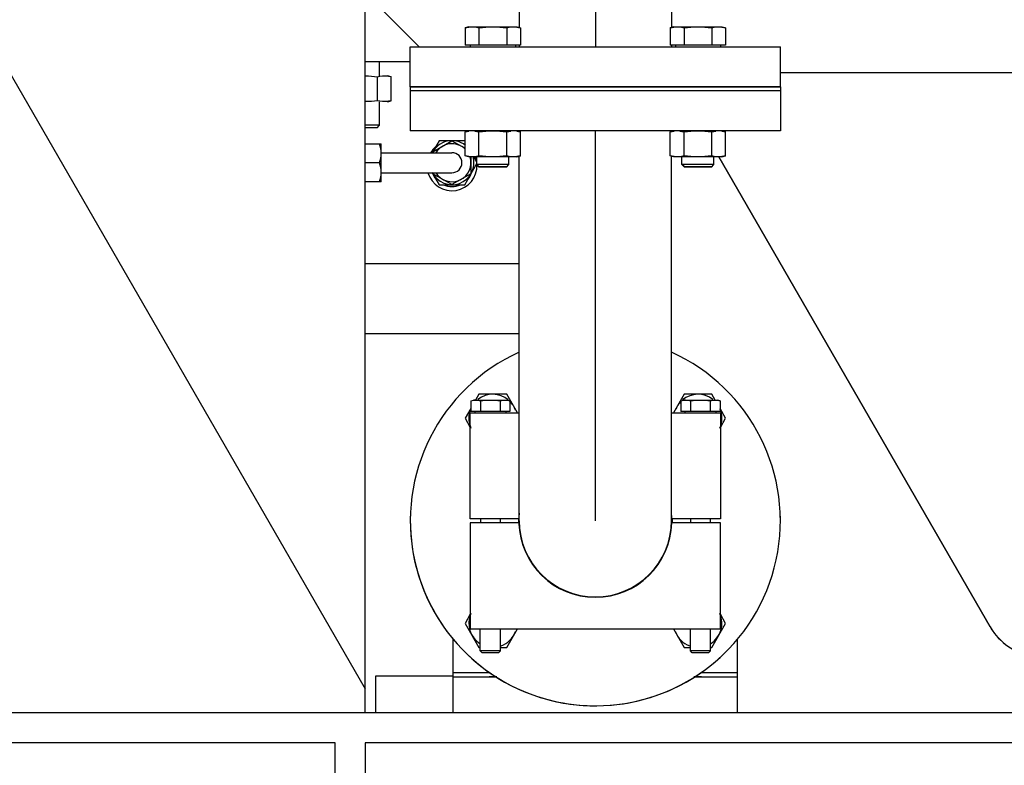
# Model space of a CAD drawing. Header units: millimetres. Extents: x 0 to 1189, y 0 to 841.
# Tile 91 of 184: x 156 to 176, y 561 to 576. Entities that reach past the tile are written whole.
import ezdxf

# ---------------------------------------------------------------- set-up
doc = ezdxf.new("R2010")
doc.units = ezdxf.units.MM
doc.header["$LTSCALE"] = 65.395
doc.linetypes.add('CENTER', pattern=[0.6, 0.375, -0.075, 0.075, -0.075])
for name, color, linetype in [('1907_153200_72_ABL965', 7, 'CONTINUOUS'), ('1907_153200_72_T1_PBL966', 7, 'CONTINUOUS'), ('1907_153200_81_ABL2222', 7, 'CONTINUOUS'), ('1907_153700_13_AC_ABL1003', 7, 'CONTINUOUS'), ('1907_153700_13_AC_T2_PBL1004', 7, 'CONTINUOUS'), ('1907_153701_06_AC_PBL984', 7, 'CONTINUOUS'), ('1907_153701_06_AC_PBL998', 7, 'CONTINUOUS'), ('1947_122000_06_SIMPLE1_B_ABL976', 7, 'CONTINUOUS'), ('1947_122000_06_SIMPLE1_T1_B_PBL977', 7, 'CONTINUOUS'), ('32007_153200_10_ABL969', 7, 'CONTINUOUS'), ('32007_153200_11_ABL1028', 7, 'CONTINUOUS'), ('32007_153200_12_ABL1023', 7, 'CONTINUOUS'), ('32007_153200_12_T2_PBL1177', 7, 'CONTINUOUS'), ('32007_153200_13_ABL1030', 7, 'CONTINUOUS'), ('32007_153200_13_T2_PBL1138', 7, 'CONTINUOUS'), ('32087_000000_TLKGS_MARKETING_ABL973', 7, 'CONTINUOUS'), ('32087_030000_TLKGS_V_ABL974', 7, 'CONTINUOUS'), ('32087_100000_TLKGS_V_ABL975', 7, 'CONTINUOUS'), ('32087_153000_03_T2_PBL1016', 7, 'CONTINUOUS'), ('8M32E_GENSET_GENERATOR_ABL1034', 7, 'CONTINUOUS'), ('8M32E_GENSET_GENERATOR_T1_PBL1035', 7, 'CONTINUOUS'), ('8M32E_GENSET_GRUNDRAHMEN_ABL949', 7, 'CONTINUOUS'), ('8M32E_GENSET_GRUNDRAHMEN_T1_PBL950', 7, 'CONTINUOUS'), ('8M32E_GENSET_VERROHRUNG_ABL951', 7, 'CONTINUOUS'), ('B-03-25X22-57X1_5-N6000_PBL2223', 7, 'CONTINUOUS'), ('BOGEN-S-2D-90-76_1X2_9_PBL1176', 7, 'CONTINUOUS'), ('D3870-A2-L-10_PBL1015', 7, 'CONTINUOUS'), ('D3870-A2-L-10_PBL1037', 7, 'CONTINUOUS'), ('D3901-S10A-G3_8_PBL1014', 7, 'CONTINUOUS'), ('D7603-A17X21_PBL2224', 7, 'CONTINUOUS'), ('D931_1-M10X120_PBL978', 7, 'CONTINUOUS'), ('D931_1-M10X120_PBL979', 7, 'CONTINUOUS'), ('D931_1-M16X110_PBL1025', 7, 'CONTINUOUS'), ('D931_1-M16X60_PBL1001', 7, 'CONTINUOUS'), ('D931_1-M16X60_PBL1002', 7, 'CONTINUOUS'), ('D931_1-M16X60_PBL1011', 7, 'CONTINUOUS'), ('D931_1-M16X60_PBL1013', 7, 'CONTINUOUS'), ('D931_1-M16X60_PBL1018', 7, 'CONTINUOUS'), ('D931_1-M16X60_PBL1019', 7, 'CONTINUOUS'), ('D931_1-M16X60_PBL980', 7, 'CONTINUOUS'), ('D931_1-M16X60_PBL981', 7, 'CONTINUOUS'), ('D934-M16_PBL1007', 7, 'CONTINUOUS'), ('D934-M16_PBL1008', 7, 'CONTINUOUS'), ('D934-M16_PBL1009', 7, 'CONTINUOUS'), ('D934-M16_PBL1010', 7, 'CONTINUOUS'), ('D934-M16_PBL1012', 7, 'CONTINUOUS'), ('E1514-FF-DN65-PN16X2_PBL1027', 7, 'CONTINUOUS'), ('E1514-FF-DN65-PN16X2_PBL2232', 7, 'CONTINUOUS'), ('EN1092-1-01A-DN65_PN16-77_5_PBL1024', 7, 'CONTINUOUS'), ('EN1092-1-01A-DN65_PN16-77_5_PBL1029', 7, 'CONTINUOUS'), ('EN1092-1-01A-DN65_PN16-77_5_PBL1031', 7, 'CONTINUOUS'), ('EN1092-1-01A-DN65_PN16-77_5_PBL2231', 7, 'CONTINUOUS'), ('LAUTERBACH_SP_RING_2_0165_70_PBL1036', 7, 'CONTINUOUS'), ('N4011-C1-142X77_PBL970', 7, 'CONTINUOUS'), ('N4251-B142X76_PBL964', 7, 'CONTINUOUS'), ('rechts_4_VBL948', 7, 'CONTINUOUS')]:
    doc.layers.add(name, color=color, linetype=linetype)

# ---------------------------------------------------------------- blocks, each defined once
blk = doc.blocks.new('8M32E_GENSET_GRUNDRAHMEN_T1_PBL950', base_point=(187.205, 558.761))
at = {"layer": '8M32E_GENSET_GRUNDRAHMEN_T1_PBL950', "color": 7, "linetype": 'Continuous'}
for p, q in [((152.197, 581.561), (163.005, 562.841)), ((163.005, 562.361), (163.005, 576.761)), ((164.765, 563.081), (165.635, 563.081)), ((164.765, 562.361), (164.765, 563.081)), ((169.576, 563.081), (170.445, 563.081)), ((170.445, 562.361), (170.445, 563.081)), ((228.605, 562.361), (145.805, 562.361)), ((162.405, 561.761), (145.805, 561.761)), ((162.405, 535.761), (162.405, 561.761)), ((211.405, 561.761), (163.005, 561.761)), ((163.005, 561.761), (163.005, 535.761))]:
    blk.add_line(p, q, dxfattribs=at)
blk = doc.blocks.new('8M32E_GENSET_GRUNDRAHMEN_ABL949', base_point=(187.205, 558.761))
at = {"layer": '8M32E_GENSET_GRUNDRAHMEN_T1_PBL950'}
blk.add_blockref('8M32E_GENSET_GRUNDRAHMEN_T1_PBL950', (187.205, 558.761), dxfattribs=at)
blk = doc.blocks.new('N4251-B142X76_PBL964', base_point=(167.605, 563.121))
at = {"layer": 'N4251-B142X76_PBL964', "color": 7, "linetype": 'Continuous'}
for p, q in [((165.485, 563.161), (164.765, 563.161)), ((164.765, 563.081), (164.765, 563.161)), ((170.445, 563.161), (169.725, 563.161)), ((170.445, 563.081), (170.445, 563.161)), ((165.635, 563.081), (165.485, 563.081)), ((169.725, 563.081), (169.576, 563.081))]:
    blk.add_line(p, q, dxfattribs=at)
blk = doc.blocks.new('1907_153200_72_T1_PBL966', base_point=(163.991, 562.732))
at = {"layer": '1907_153200_72_T1_PBL966', "color": 7, "linetype": 'Continuous'}
for p, q in [((163.216, 563.103), (164.765, 563.103)), ((163.216, 562.361), (163.216, 563.103))]:
    blk.add_line(p, q, dxfattribs=at)
blk = doc.blocks.new('1907_153200_72_ABL965', base_point=(163.991, 562.732))
at = {"layer": '1907_153200_72_T1_PBL966'}
blk.add_blockref('1907_153200_72_T1_PBL966', (163.991, 562.732), dxfattribs=at)
blk = doc.blocks.new('N4011-C1-142X77_PBL970', base_point=(167.605, 563.496))
at = {"layer": 'N4011-C1-142X77_PBL970', "color": 7, "linetype": 'Continuous'}
for p, q in [((164.765, 563.161), (164.765, 563.83)), ((170.445, 563.161), (170.445, 563.83)), ((165.485, 563.161), (164.765, 563.161)), ((170.445, 563.161), (169.725, 563.161))]:
    blk.add_line(p, q, dxfattribs=at)
blk = doc.blocks.new('BOGEN-S-2D-90-76_1X2_9_PBL1176', base_point=(167.605, 566.155))
at = {"layer": 'BOGEN-S-2D-90-76_1X2_9_PBL1176', "color": 7, "linetype": 'Continuous'}
for p, q in [((166.083, 566.11), (166.083, 566.201)), ((169.127, 566.11), (169.127, 566.201))]:
    blk.add_line(p, q, dxfattribs=at)
blk = doc.blocks.new('32007_153200_10_ABL969', base_point=(167.605, 564.681))
at = {"layer": 'BOGEN-S-2D-90-76_1X2_9_PBL1176'}
blk.add_blockref('BOGEN-S-2D-90-76_1X2_9_PBL1176', (167.605, 566.155), dxfattribs=at)
at = {"layer": 'N4011-C1-142X77_PBL970'}
blk.add_blockref('N4011-C1-142X77_PBL970', (167.605, 563.496), dxfattribs=at)
blk = doc.blocks.new('D931_1-M10X120_PBL978', base_point=(169.705, 566.089))
at = {"layer": 'D931_1-M10X120_PBL978', "color": 7, "linetype": 'Continuous'}
for p, q in [((169.313, 568.603), (169.366, 568.617)), ((169.313, 568.603), (169.313, 568.385)), ((169.366, 568.617), (170.045, 568.617)), ((169.509, 568.603), (169.509, 568.385)), ((169.902, 568.603), (169.902, 568.385)), ((170.098, 568.603), (170.045, 568.617)), ((170.098, 568.603), (170.098, 568.385)), ((170.098, 568.385), (169.313, 568.385)), ((169.393, 568.385), (169.393, 568.361)), ((170.017, 568.385), (170.017, 568.361)), ((169.511, 566.241), (169.511, 566.161)), ((169.899, 566.241), (169.899, 566.161)), ((169.505, 563.598), (169.505, 564.041)), ((169.905, 563.598), (169.905, 564.041)), ((169.905, 563.598), (169.505, 563.598)), ((169.542, 563.561), (169.505, 563.598)), ((169.868, 563.561), (169.542, 563.561)), ((169.868, 563.561), (169.905, 563.598))]:
    blk.add_line(p, q, dxfattribs=at)
blk.add_arc((169.411, 568.283), 0.333, 90.1083, 97.8162, dxfattribs=at)
for points in [[(169.313, 568.603), (169.33, 568.607), (169.348, 568.611), (169.366, 568.614)], [(169.411, 568.617), (169.444, 568.617), (169.477, 568.611), (169.509, 568.603)], [(169.509, 568.603), (169.574, 568.611), (169.64, 568.617), (169.705, 568.617)], [(169.705, 568.617), (169.771, 568.617), (169.837, 568.611), (169.902, 568.603)], [(169.902, 568.603), (169.933, 568.611), (169.967, 568.617), (170, 568.617)], [(170, 568.617), (170.033, 568.617), (170.066, 568.611), (170.098, 568.603)]]:
    blk.add_open_spline(points, degree=3, dxfattribs=at)
blk = doc.blocks.new('D931_1-M10X120_PBL979', base_point=(165.505, 566.089))
at = {"layer": 'D931_1-M10X120_PBL979', "color": 7, "linetype": 'Continuous'}
for p, q in [((165.113, 568.603), (165.166, 568.617)), ((165.113, 568.603), (165.113, 568.385)), ((165.166, 568.617), (165.845, 568.617)), ((165.309, 568.603), (165.309, 568.385)), ((165.702, 568.603), (165.702, 568.385)), ((165.898, 568.603), (165.845, 568.617)), ((165.898, 568.603), (165.898, 568.385)), ((165.898, 568.385), (165.113, 568.385)), ((165.193, 568.385), (165.193, 568.361)), ((165.817, 568.385), (165.817, 568.361)), ((165.311, 566.241), (165.311, 566.161)), ((165.699, 566.241), (165.699, 566.161)), ((165.305, 563.598), (165.305, 564.041)), ((165.705, 563.598), (165.705, 564.041)), ((165.705, 563.598), (165.305, 563.598)), ((165.342, 563.561), (165.305, 563.598)), ((165.668, 563.561), (165.342, 563.561)), ((165.668, 563.561), (165.705, 563.598))]:
    blk.add_line(p, q, dxfattribs=at)
blk.add_arc((165.211, 568.283), 0.333, 90.1083, 97.8162, dxfattribs=at)
for points in [[(165.113, 568.603), (165.13, 568.607), (165.148, 568.611), (165.166, 568.614)], [(165.211, 568.617), (165.244, 568.617), (165.277, 568.611), (165.309, 568.603)], [(165.309, 568.603), (165.374, 568.611), (165.44, 568.617), (165.505, 568.617)], [(165.505, 568.617), (165.571, 568.617), (165.637, 568.611), (165.702, 568.603)], [(165.702, 568.603), (165.733, 568.611), (165.767, 568.617), (165.8, 568.617)], [(165.8, 568.617), (165.833, 568.617), (165.866, 568.611), (165.898, 568.603)]]:
    blk.add_open_spline(points, degree=3, dxfattribs=at)
blk = doc.blocks.new('D931_1-M16X60_PBL980', base_point=(165.523, 564.007))
at = {"layer": 'D931_1-M16X60_PBL980', "color": 7, "linetype": 'Continuous'}
for p, q in [((165.105, 564.332), (165, 564.15)), ((165, 564.15), (165.277, 563.67)), ((165.832, 563.67), (166.046, 564.041)), ((165.277, 563.67), (165.305, 563.67)), ((165.705, 563.67), (165.832, 563.67))]:
    blk.add_line(p, q, dxfattribs=at)
for start, end in [(156.1046, 238.421), (290.0553, 340.3001)]:
    blk.add_arc((165.555, 564.15), 0.48, start, end, dxfattribs=at)
blk = doc.blocks.new('D931_1-M16X60_PBL981', base_point=(169.687, 564.007))
at = {"layer": 'D931_1-M16X60_PBL981', "color": 7, "linetype": 'Continuous'}
for p, q in [((170.21, 564.15), (170.105, 564.332)), ((169.933, 563.67), (170.21, 564.15)), ((169.165, 564.041), (169.379, 563.67)), ((169.379, 563.67), (169.505, 563.67)), ((169.905, 563.67), (169.933, 563.67))]:
    blk.add_line(p, q, dxfattribs=at)
for start, end in [(301.579, 23.8954), (199.6999, 249.9447)]:
    blk.add_arc((169.656, 564.15), 0.48, start, end, dxfattribs=at)
blk = doc.blocks.new('1907_153701_06_AC_PBL984', base_point=(167.605, 565.886))
at = {"layer": '1907_153701_06_AC_PBL984', "color": 7, "linetype": 'Continuous'}
for p, q in [((166.076, 566.161), (165.105, 566.161)), ((165.105, 566.161), (165.105, 564.041)), ((170.105, 566.161), (169.135, 566.161)), ((170.105, 564.041), (170.105, 566.161)), ((165.105, 564.041), (170.105, 564.041))]:
    blk.add_line(p, q, dxfattribs=at)
blk.add_arc((167.605, 566.201), 1.53, 181.4981, 358.5019, dxfattribs=at)
blk = doc.blocks.new('1907_153701_06_AC_PBL998', base_point=(167.605, 567.281))
at = {"layer": '1907_153701_06_AC_PBL998', "color": 7, "linetype": 'Continuous'}
for p, q in [((165.105, 568.361), (166.083, 568.361)), ((165.105, 566.241), (165.105, 568.361)), ((169.127, 568.361), (170.105, 568.361)), ((170.105, 568.361), (170.105, 566.241)), ((166.076, 566.241), (165.105, 566.241)), ((170.105, 566.241), (169.135, 566.241))]:
    blk.add_line(p, q, dxfattribs=at)
for start, end in [(174.1843, 178.5019), (1.4981, 5.8157)]:
    blk.add_arc((167.605, 566.201), 1.53, start, end, dxfattribs=at)
blk = doc.blocks.new('D931_1-M16X60_PBL1001', base_point=(169.687, 568.394))
at = {"layer": 'D931_1-M16X60_PBL1001', "color": 7, "linetype": 'Continuous'}
for p, q in [((169.379, 568.731), (169.165, 568.361)), ((169.933, 568.731), (169.379, 568.731)), ((169.999, 568.617), (169.933, 568.731)), ((170.21, 568.251), (170.098, 568.446)), ((170.105, 568.07), (170.21, 568.251))]:
    blk.add_line(p, q, dxfattribs=at)
for start, end in [(51.4768, 129.8359), (134.0171, 160.3001), (336.1046, 22.7448)]:
    blk.add_arc((169.656, 568.251), 0.48, start, end, dxfattribs=at)
blk = doc.blocks.new('D931_1-M16X60_PBL1002', base_point=(165.523, 568.394))
at = {"layer": 'D931_1-M16X60_PBL1002', "color": 7, "linetype": 'Continuous'}
for p, q in [((165.277, 568.731), (165.211, 568.617)), ((165.832, 568.731), (165.277, 568.731)), ((166.046, 568.361), (165.832, 568.731)), ((165.113, 568.446), (165, 568.251)), ((165, 568.251), (165.105, 568.07))]:
    blk.add_line(p, q, dxfattribs=at)
for start, end in [(50.1641, 128.5232), (19.6999, 45.9829), (157.2552, 203.8954)]:
    blk.add_arc((165.555, 568.251), 0.48, start, end, dxfattribs=at)
blk = doc.blocks.new('1907_153700_13_AC_T2_PBL1004', base_point=(164.544, 570.643))
at = {"layer": '1907_153700_13_AC_T2_PBL1004', "color": 7, "linetype": 'Continuous'}
for p, q in [((163.15, 571.343), (163.005, 571.343)), ((163.733, 571.343), (163.15, 571.343)), ((165.743, 571.343), (163.733, 571.343)), ((166.083, 571.343), (165.743, 571.343)), ((163.15, 569.943), (163.005, 569.943)), ((163.733, 569.943), (163.15, 569.943)), ((165.743, 569.943), (163.733, 569.943)), ((166.083, 569.943), (165.743, 569.943))]:
    blk.add_line(p, q, dxfattribs=at)
blk = doc.blocks.new('1907_153700_13_AC_ABL1003', base_point=(164.544, 570.643))
at = {"layer": '1907_153700_13_AC_T2_PBL1004'}
blk.add_blockref('1907_153700_13_AC_T2_PBL1004', (164.544, 570.643), dxfattribs=at)
blk = doc.blocks.new('D934-M16_PBL1007', base_point=(170.173, 573.741))
at = {"layer": 'D934-M16_PBL1007', "color": 7, "linetype": 'Continuous'}
for p, q in [((170.211, 573.981), (170.137, 574.001)), ((170.21, 573.981), (170.211, 573.981)), ((170.211, 573.501), (170.211, 573.981)), ((170.137, 573.481), (170.135, 573.481)), ((170.137, 573.481), (170.211, 573.501)), ((170.211, 573.501), (170.21, 573.5))]:
    blk.add_line(p, q, dxfattribs=at)
blk = doc.blocks.new('D934-M16_PBL1008', base_point=(169.656, 573.741))
at = {"layer": 'D934-M16_PBL1008', "color": 7, "linetype": 'Continuous'}
for p, q in [((169.102, 573.981), (169.176, 574.001)), ((169.102, 573.501), (169.102, 573.981)), ((169.379, 573.501), (169.379, 573.981)), ((169.933, 573.501), (169.933, 573.981)), ((170.21, 573.981), (170.135, 574.001)), ((170.21, 573.501), (170.21, 573.981)), ((169.176, 573.481), (169.102, 573.501)), ((170.135, 573.481), (169.176, 573.481)), ((170.135, 573.481), (170.21, 573.501))]:
    blk.add_line(p, q, dxfattribs=at)
for centre, start, end in [((169.24, 573.534), 83.2, 97.6129), ((170.072, 573.534), 82.3873, 96.8047)]:
    blk.add_arc(centre, 0.467, start, end, dxfattribs=at)
for points in [[(169.102, 573.981), (169.127, 573.987), (169.152, 573.993), (169.178, 573.996)], [(169.295, 573.997), (169.324, 573.994), (169.351, 573.988), (169.379, 573.981)], [(169.379, 573.981), (169.471, 573.993), (169.656, 574.008), (169.841, 573.993), (169.933, 573.981)], [(169.933, 573.981), (169.96, 573.988), (169.988, 573.994), (170.016, 573.997)], [(170.133, 573.996), (170.159, 573.993), (170.185, 573.987), (170.21, 573.981)], [(169.178, 573.485), (169.152, 573.489), (169.127, 573.494), (169.102, 573.501)], [(169.379, 573.501), (169.314, 573.483), (169.245, 573.476), (169.178, 573.485)], [(169.933, 573.501), (169.841, 573.488), (169.656, 573.473), (169.471, 573.488), (169.379, 573.501)], [(170.133, 573.485), (170.067, 573.476), (169.998, 573.483), (169.933, 573.501)], [(170.21, 573.501), (170.185, 573.494), (170.159, 573.489), (170.133, 573.485)]]:
    blk.add_open_spline(points, degree=3, dxfattribs=at)
blk = doc.blocks.new('D934-M16_PBL1009', base_point=(166.059, 573.741))
at = {"layer": 'D934-M16_PBL1009', "color": 7, "linetype": 'Continuous'}
for p, q in [((166.083, 573.988), (166.035, 574.001)), ((166.035, 573.481), (166.034, 573.481)), ((166.035, 573.481), (166.083, 573.494))]:
    blk.add_line(p, q, dxfattribs=at)
blk = doc.blocks.new('D934-M16_PBL1010', base_point=(165.555, 573.741))
at = {"layer": 'D934-M16_PBL1010', "color": 7, "linetype": 'Continuous'}
for p, q in [((165, 573.981), (165.075, 574.001)), ((165, 573.501), (165, 573.981)), ((165.278, 573.501), (165.278, 573.981)), ((165.832, 573.501), (165.832, 573.981)), ((166.109, 573.981), (166.034, 574.001)), ((166.109, 573.501), (166.109, 573.981)), ((165.075, 573.481), (165, 573.501)), ((166.034, 573.481), (165.075, 573.481)), ((166.034, 573.481), (166.109, 573.501))]:
    blk.add_line(p, q, dxfattribs=at)
for centre, start, end in [((165.139, 573.534), 83.2, 97.6129), ((165.97, 573.534), 82.3873, 96.8047)]:
    blk.add_arc(centre, 0.467, start, end, dxfattribs=at)
for points in [[(165, 573.981), (165.026, 573.987), (165.051, 573.993), (165.077, 573.996)], [(165.194, 573.997), (165.222, 573.994), (165.25, 573.988), (165.278, 573.981)], [(165.278, 573.981), (165.369, 573.993), (165.555, 574.008), (165.74, 573.993), (165.832, 573.981)], [(165.832, 573.981), (165.859, 573.988), (165.887, 573.994), (165.915, 573.997)], [(166.032, 573.996), (166.058, 573.993), (166.084, 573.987), (166.109, 573.981)], [(165.077, 573.485), (165.051, 573.489), (165.026, 573.494), (165, 573.501)], [(165.278, 573.501), (165.213, 573.483), (165.144, 573.476), (165.077, 573.485)], [(165.832, 573.501), (165.74, 573.488), (165.555, 573.473), (165.369, 573.488), (165.278, 573.501)], [(166.032, 573.485), (165.966, 573.476), (165.896, 573.483), (165.832, 573.501)], [(166.109, 573.501), (166.084, 573.494), (166.058, 573.489), (166.032, 573.485)]]:
    blk.add_open_spline(points, degree=3, dxfattribs=at)
blk = doc.blocks.new('D931_1-M16X60_PBL1011', base_point=(169.656, 574.681))
at = {"layer": 'D931_1-M16X60_PBL1011', "color": 7, "linetype": 'Continuous'}
for p, q in [((169.176, 576.081), (169.102, 576.061)), ((169.102, 576.061), (169.102, 575.713)), ((169.176, 576.081), (170.135, 576.081)), ((169.379, 576.061), (169.379, 575.713)), ((169.933, 576.061), (169.933, 575.713)), ((170.135, 576.081), (170.21, 576.061)), ((170.21, 576.061), (170.21, 575.713)), ((170.21, 575.713), (169.102, 575.713)), ((169.206, 575.713), (169.206, 575.681)), ((170.106, 575.713), (170.106, 575.681)), ((169.336, 573.33), (169.336, 573.481)), ((169.976, 573.33), (169.976, 573.481)), ((169.976, 573.33), (169.336, 573.33)), ((169.385, 573.281), (169.336, 573.33)), ((169.927, 573.281), (169.385, 573.281)), ((169.927, 573.281), (169.976, 573.33))]:
    blk.add_line(p, q, dxfattribs=at)
for points in [[(169.102, 576.061), (169.126, 576.067), (169.152, 576.073), (169.177, 576.076)], [(169.177, 576.076), (169.244, 576.085), (169.314, 576.078), (169.379, 576.061)], [(169.379, 576.061), (169.471, 576.073), (169.656, 576.088), (169.841, 576.073), (169.933, 576.061)], [(169.933, 576.061), (169.998, 576.078), (170.068, 576.085), (170.135, 576.076)], [(170.135, 576.076), (170.16, 576.073), (170.185, 576.067), (170.21, 576.061)]]:
    blk.add_open_spline(points, degree=3, dxfattribs=at)
blk = doc.blocks.new('D934-M16_PBL1012', base_point=(163.265, 574.843))
at = {"layer": 'D934-M16_PBL1012', "color": 7, "linetype": 'Continuous'}
for p, q in [((163.247, 574.603), (163.247, 575.083)), ((163.525, 575.083), (163.45, 575.103)), ((163.525, 574.603), (163.525, 575.083)), ((163.45, 574.583), (163.525, 574.603))]:
    blk.add_line(p, q, dxfattribs=at)
for points in [[(163.005, 575.103), (163.086, 575.101), (163.167, 575.094), (163.247, 575.083)], [(163.247, 575.083), (163.312, 575.101), (163.381, 575.108), (163.448, 575.099)], [(163.448, 575.099), (163.474, 575.096), (163.499, 575.09), (163.525, 575.083)], [(163.247, 574.603), (163.167, 574.593), (163.086, 574.585), (163.005, 574.584)], [(163.448, 574.588), (163.381, 574.579), (163.312, 574.586), (163.247, 574.603)], [(163.525, 574.603), (163.499, 574.597), (163.474, 574.591), (163.448, 574.588)]]:
    blk.add_open_spline(points, degree=3, dxfattribs=at)
blk = doc.blocks.new('D931_1-M16X60_PBL1013', base_point=(165.555, 574.681))
at = {"layer": 'D931_1-M16X60_PBL1013', "color": 7, "linetype": 'Continuous'}
for p, q in [((165.075, 576.081), (165, 576.061)), ((165, 576.061), (165, 575.713)), ((165.075, 576.081), (166.034, 576.081)), ((165.278, 576.061), (165.278, 575.713)), ((165.832, 576.061), (165.832, 575.713)), ((166.034, 576.081), (166.109, 576.061)), ((166.109, 576.061), (166.109, 575.713)), ((166.109, 575.713), (165, 575.713)), ((165.105, 575.713), (165.105, 575.681)), ((166.005, 575.713), (166.005, 575.681)), ((165.235, 573.33), (165.235, 573.481)), ((165.875, 573.33), (165.875, 573.481)), ((165.875, 573.33), (165.235, 573.33)), ((165.284, 573.281), (165.235, 573.33)), ((165.826, 573.281), (165.284, 573.281)), ((165.826, 573.281), (165.875, 573.33))]:
    blk.add_line(p, q, dxfattribs=at)
for points in [[(165, 576.061), (165.025, 576.067), (165.05, 576.073), (165.076, 576.076)], [(165.076, 576.076), (165.143, 576.085), (165.212, 576.078), (165.278, 576.061)], [(165.278, 576.061), (165.369, 576.073), (165.555, 576.088), (165.74, 576.073), (165.832, 576.061)], [(165.832, 576.061), (165.897, 576.078), (165.967, 576.085), (166.033, 576.076)], [(166.033, 576.076), (166.059, 576.073), (166.084, 576.067), (166.109, 576.061)]]:
    blk.add_open_spline(points, degree=3, dxfattribs=at)
blk = doc.blocks.new('D3901-S10A-G3_8_PBL1014', base_point=(164.766, 573.363))
at = {"layer": 'D3901-S10A-G3_8_PBL1014', "color": 7, "linetype": 'Continuous'}
for p, q in [((164.484, 573.803), (164.345, 573.563)), ((164.992, 573.803), (164.484, 573.803)), ((165, 573.789), (164.992, 573.803)), ((165.235, 573.383), (165.178, 573.481)), ((164.992, 572.923), (165.235, 573.344)), ((164.345, 573.163), (164.484, 572.923)), ((164.484, 572.923), (164.992, 572.923))]:
    blk.add_line(p, q, dxfattribs=at)
for start, end in [(52.1925, 154.0627), (205.9373, 13.9256)]:
    blk.add_arc((164.738, 573.363), 0.44, start, end, dxfattribs=at)
blk = doc.blocks.new('D3870-A2-L-10_PBL1015', base_point=(163.165, 573.363))
at = {"layer": 'D3870-A2-L-10_PBL1015', "color": 7, "linetype": 'Continuous'}
for p, q in [((163.005, 573.743), (163.325, 573.743)), ((163.325, 572.983), (163.325, 573.743)), ((163.291, 573.363), (163.005, 573.363)), ((163.325, 572.983), (163.005, 572.983))]:
    blk.add_line(p, q, dxfattribs=at)
for points in [[(163.325, 573.553), (163.325, 573.618), (163.312, 573.682), (163.291, 573.743)], [(163.291, 573.363), (163.312, 573.424), (163.325, 573.489), (163.325, 573.553)], [(163.325, 573.173), (163.325, 573.238), (163.312, 573.302), (163.291, 573.363)], [(163.291, 572.983), (163.312, 573.044), (163.325, 573.109), (163.325, 573.173)]]:
    blk.add_open_spline(points, degree=3, dxfattribs=at)
blk = doc.blocks.new('32087_153000_03_T2_PBL1016', base_point=(164.032, 573.363))
at = {"layer": '32087_153000_03_T2_PBL1016', "color": 7, "linetype": 'Continuous'}
for p, q in [((163.325, 573.563), (164.738, 573.563)), ((163.325, 573.163), (164.738, 573.163))]:
    blk.add_line(p, q, dxfattribs=at)
blk.add_arc((164.738, 573.363), 0.2, 270, 90, dxfattribs=at)
blk = doc.blocks.new('D931_1-M16X60_PBL1018', base_point=(169.657, 573.378))
at = {"layer": 'D931_1-M16X60_PBL1018', "color": 7, "linetype": 'Continuous'}
for p, q in [((169.977, 573.324), (169.977, 573.481)), ((169.337, 573.324), (169.337, 573.328)), ((169.342, 573.324), (169.337, 573.324)), ((169.386, 573.275), (169.337, 573.324)), ((169.928, 573.275), (169.386, 573.275)), ((169.928, 573.275), (169.977, 573.324)), ((169.977, 573.324), (169.97, 573.324))]:
    blk.add_line(p, q, dxfattribs=at)
blk = doc.blocks.new('D931_1-M16X60_PBL1019', base_point=(165.556, 573.378))
at = {"layer": 'D931_1-M16X60_PBL1019', "color": 7, "linetype": 'Continuous'}
for p, q in [((165.876, 573.324), (165.876, 573.481)), ((165.236, 573.324), (165.236, 573.328)), ((165.241, 573.324), (165.236, 573.324)), ((165.285, 573.275), (165.236, 573.324)), ((165.827, 573.275), (165.285, 573.275)), ((165.827, 573.275), (165.876, 573.324)), ((165.876, 573.324), (165.869, 573.324))]:
    blk.add_line(p, q, dxfattribs=at)
blk = doc.blocks.new('EN1092-1-01A-DN65_PN16-77_5_PBL1024', base_point=(167.605, 574.401))
at = {"layer": 'EN1092-1-01A-DN65_PN16-77_5_PBL1024', "color": 7, "linetype": 'Continuous'}
for p, q in [((171.305, 574.801), (163.905, 574.801)), ((163.905, 574.801), (163.905, 574.001)), ((171.305, 574.801), (171.305, 574.001)), ((171.305, 574.001), (163.905, 574.001))]:
    blk.add_line(p, q, dxfattribs=at)
blk = doc.blocks.new('32007_153200_12_T2_PBL1177', base_point=(167.605, 570.101))
at = {"layer": '32007_153200_12_T2_PBL1177', "color": 7, "linetype": 'Continuous'}
for p, q in [((166.083, 573.988), (166.083, 574.001)), ((169.127, 573.988), (169.127, 574.001)), ((166.083, 566.201), (166.083, 573.494)), ((169.127, 566.201), (169.127, 573.494))]:
    blk.add_line(p, q, dxfattribs=at)
at = {"layer": '32007_153200_12_T2_PBL1177', "color": 2, "linetype": 'CENTER'}
blk.add_line((167.605, 566.201), (167.605, 574.001), dxfattribs=at)
at = {"layer": '32007_153200_12_T2_PBL1177', "color": 7, "linetype": 'Continuous'}
blk.add_arc((167.605, 566.201), 1.522, 180, 360, dxfattribs=at)
blk = doc.blocks.new('EN1092-1-01A-DN65_PN16-77_5_PBL2231', base_point=(167.605, 569.573))
at = {"layer": 'EN1092-1-01A-DN65_PN16-77_5_PBL2231', "color": 7, "linetype": 'Continuous'}
blk.add_arc((167.605, 566.201), 3.7, 114.3127, 65.6873, dxfattribs=at)
blk = doc.blocks.new('32007_153200_12_ABL1023', base_point=(167.605, 570.501))
at = {"layer": '32007_153200_12_T2_PBL1177'}
blk.add_blockref('32007_153200_12_T2_PBL1177', (167.605, 570.101), dxfattribs=at)
at = {"layer": 'EN1092-1-01A-DN65_PN16-77_5_PBL1024'}
blk.add_blockref('EN1092-1-01A-DN65_PN16-77_5_PBL1024', (167.605, 574.401), dxfattribs=at)
at = {"layer": 'EN1092-1-01A-DN65_PN16-77_5_PBL2231'}
blk.add_blockref('EN1092-1-01A-DN65_PN16-77_5_PBL2231', (167.605, 569.573), dxfattribs=at)
blk = doc.blocks.new('D931_1-M16X110_PBL1025', base_point=(163.148, 574.723))
at = {"layer": 'D931_1-M16X110_PBL1025', "color": 7, "linetype": 'Continuous'}
for p, q in [((163.29, 575.103), (163.29, 575.383)), ((163.29, 574.112), (163.29, 574.583)), ((163.29, 574.112), (163.005, 574.112)), ((163.241, 574.063), (163.005, 574.063)), ((163.241, 574.063), (163.29, 574.112))]:
    blk.add_line(p, q, dxfattribs=at)
blk = doc.blocks.new('E1514-FF-DN65-PN16X2_PBL1027', base_point=(167.605, 574.841))
at = {"layer": 'E1514-FF-DN65-PN16X2_PBL1027', "color": 7, "linetype": 'Continuous'}
for p, q in [((171.305, 574.881), (163.905, 574.881)), ((163.905, 574.881), (163.905, 574.801)), ((171.305, 574.801), (163.905, 574.801)), ((171.305, 574.881), (171.305, 574.801))]:
    blk.add_line(p, q, dxfattribs=at)
blk = doc.blocks.new('EN1092-1-01A-DN65_PN16-77_5_PBL1029', base_point=(171.306, 575.018))
at = {"layer": 'EN1092-1-01A-DN65_PN16-77_5_PBL1029', "color": 7, "linetype": 'Continuous'}
for p, q in [((171.307, 574.875), (171.307, 575.161)), ((171.305, 574.875), (171.307, 574.875))]:
    blk.add_line(p, q, dxfattribs=at)
blk = doc.blocks.new('32007_153200_11_ABL1028', base_point=(171.306, 575.018))
at = {"layer": 'EN1092-1-01A-DN65_PN16-77_5_PBL1029'}
blk.add_blockref('EN1092-1-01A-DN65_PN16-77_5_PBL1029', (171.306, 575.018), dxfattribs=at)
blk = doc.blocks.new('EN1092-1-01A-DN65_PN16-77_5_PBL1031', base_point=(167.605, 575.281))
at = {"layer": 'EN1092-1-01A-DN65_PN16-77_5_PBL1031', "color": 7, "linetype": 'Continuous'}
for p, q in [((163.905, 575.681), (171.305, 575.681)), ((163.905, 574.881), (163.905, 575.681)), ((171.305, 574.881), (171.305, 575.681)), ((163.905, 574.881), (171.305, 574.881))]:
    blk.add_line(p, q, dxfattribs=at)
blk = doc.blocks.new('32007_153200_13_T2_PBL1138', base_point=(166.049, 583.871))
at = {"layer": '32007_153200_13_T2_PBL1138', "color": 7, "linetype": 'Continuous'}
for p, q in [((165.729, 592.061), (162.97, 590.775)), ((165.729, 592.061), (168.415, 586.301)), ((162.97, 590.775), (165.656, 585.014)), ((166.083, 583.088), (166.083, 576.068)), ((169.127, 583.088), (169.127, 576.068)), ((166.083, 575.713), (166.083, 575.681)), ((169.127, 575.713), (169.127, 575.681))]:
    blk.add_line(p, q, dxfattribs=at)
at = {"layer": '32007_153200_13_T2_PBL1138', "color": 2, "linetype": 'CENTER'}
for p, q in [((164.349, 591.418), (167.036, 585.657)), ((167.605, 583.088), (167.605, 575.681))]:
    blk.add_line(p, q, dxfattribs=at)
at = {"layer": '32007_153200_13_T2_PBL1138', "color": 7, "linetype": 'Continuous'}
for radius in [7.602, 4.558]:
    blk.add_arc((161.525, 583.088), radius, 0, 25, dxfattribs=at)
at = {"layer": '32007_153200_13_T2_PBL1138', "color": 2, "linetype": 'CENTER'}
blk.add_arc((161.525, 583.088), 6.08, 0, 25, dxfattribs=at)
blk = doc.blocks.new('32007_153200_13_ABL1030', base_point=(168.812, 587.935))
at = {"layer": '32007_153200_13_T2_PBL1138'}
blk.add_blockref('32007_153200_13_T2_PBL1138', (166.049, 583.871), dxfattribs=at)
at = {"layer": 'EN1092-1-01A-DN65_PN16-77_5_PBL1031'}
blk.add_blockref('EN1092-1-01A-DN65_PN16-77_5_PBL1031', (167.605, 575.281), dxfattribs=at)
blk = doc.blocks.new('LAUTERBACH_SP_RING_2_0165_70_PBL1036', base_point=(163.455, 575.383))
at = {"layer": 'LAUTERBACH_SP_RING_2_0165_70_PBL1036', "color": 7, "linetype": 'Continuous'}
blk.add_line((163.905, 575.383), (163.005, 575.383), dxfattribs=at)
blk = doc.blocks.new('D3870-A2-L-10_PBL1037', base_point=(164.738, 573.363))
at = {"layer": 'D3870-A2-L-10_PBL1037', "color": 7, "linetype": 'Continuous'}
for p, q in [((164.358, 573.583), (164.738, 573.802)), ((164.738, 573.802), (165, 573.651)), ((164.358, 573.563), (164.358, 573.583)), ((165.118, 573.481), (165.118, 573.144)), ((164.358, 573.144), (164.358, 573.163)), ((164.738, 572.925), (164.358, 573.144)), ((165.118, 573.144), (164.738, 572.925))]:
    blk.add_line(p, q, dxfattribs=at)
for start, end in [(46.2077, 148.0959), (211.9135, 18.1102)]:
    blk.add_arc((164.738, 573.363), 0.38, start, end, dxfattribs=at)
blk = doc.blocks.new('B-03-25X22-57X1_5-N6000_PBL2223', base_point=(164.748, 573.424))
at = {"layer": 'B-03-25X22-57X1_5-N6000_PBL2223', "color": 7, "linetype": 'Continuous'}
for start, end in [(130.292, 148.5747), (11.4307, 20.9775), (196.2633, 2.3763), (3.0671, 4.2972)]:
    blk.add_arc((164.738, 573.303), 0.5, start, end, dxfattribs=at)
blk = doc.blocks.new('1907_153200_81_ABL2222', base_point=(164.748, 573.424))
at = {"layer": 'B-03-25X22-57X1_5-N6000_PBL2223'}
blk.add_blockref('B-03-25X22-57X1_5-N6000_PBL2223', (164.748, 573.424), dxfattribs=at)
blk = doc.blocks.new('D7603-A17X21_PBL2224', base_point=(164.75, 573.113))
at = {"layer": 'D7603-A17X21_PBL2224', "color": 7, "linetype": 'Continuous'}
for start, end in [(199.5792, 220.8558), (319.1075, 340.8925), (245.8454, 294.1546)]:
    blk.add_arc((164.738, 573.303), 0.418, start, end, dxfattribs=at)
blk = doc.blocks.new('E1514-FF-DN65-PN16X2_PBL2232', base_point=(167.607, 564.918))
at = {"layer": 'E1514-FF-DN65-PN16X2_PBL2232', "color": 7, "linetype": 'Continuous'}
for radius, start, end in [(3.7, 177.4929, 312.5048), (3.7, 357.4929, 2.5071), (1.54, 178.5222, 181.4778), (1.54, 358.5222, 1.4778)]:
    blk.add_arc((167.605, 566.201), radius, start, end, dxfattribs=at)
blk = doc.blocks.new('8M32E_GENSET_VERROHRUNG_ABL951', base_point=(183.405, 625.051))
at = {"layer": '1907_153200_72_ABL965'}
blk.add_blockref('1907_153200_72_ABL965', (163.991, 562.732), dxfattribs=at)
at = {"layer": '1907_153200_81_ABL2222'}
blk.add_blockref('1907_153200_81_ABL2222', (164.748, 573.424), dxfattribs=at)
at = {"layer": '1907_153700_13_AC_ABL1003'}
blk.add_blockref('1907_153700_13_AC_ABL1003', (164.544, 570.643), dxfattribs=at)
at = {"layer": '1907_153701_06_AC_PBL984'}
blk.add_blockref('1907_153701_06_AC_PBL984', (167.605, 565.886), dxfattribs=at)
at = {"layer": '1907_153701_06_AC_PBL998'}
blk.add_blockref('1907_153701_06_AC_PBL998', (167.605, 567.281), dxfattribs=at)
at = {"layer": '32007_153200_10_ABL969'}
blk.add_blockref('32007_153200_10_ABL969', (167.605, 564.681), dxfattribs=at)
at = {"layer": '32007_153200_11_ABL1028'}
blk.add_blockref('32007_153200_11_ABL1028', (171.306, 575.018), dxfattribs=at)
at = {"layer": '32007_153200_12_ABL1023'}
blk.add_blockref('32007_153200_12_ABL1023', (167.605, 570.501), dxfattribs=at)
at = {"layer": '32007_153200_13_ABL1030'}
blk.add_blockref('32007_153200_13_ABL1030', (168.812, 587.935), dxfattribs=at)
at = {"layer": '32087_153000_03_T2_PBL1016'}
blk.add_blockref('32087_153000_03_T2_PBL1016', (164.032, 573.363), dxfattribs=at)
at = {"layer": 'D3870-A2-L-10_PBL1015'}
blk.add_blockref('D3870-A2-L-10_PBL1015', (163.165, 573.363), dxfattribs=at)
at = {"layer": 'D3870-A2-L-10_PBL1037'}
blk.add_blockref('D3870-A2-L-10_PBL1037', (164.738, 573.363), dxfattribs=at)
at = {"layer": 'D3901-S10A-G3_8_PBL1014'}
blk.add_blockref('D3901-S10A-G3_8_PBL1014', (164.766, 573.363), dxfattribs=at)
at = {"layer": 'D7603-A17X21_PBL2224'}
blk.add_blockref('D7603-A17X21_PBL2224', (164.75, 573.113), dxfattribs=at)
at = {"layer": 'D931_1-M10X120_PBL978'}
blk.add_blockref('D931_1-M10X120_PBL978', (169.705, 566.089), dxfattribs=at)
at = {"layer": 'D931_1-M10X120_PBL979'}
blk.add_blockref('D931_1-M10X120_PBL979', (165.505, 566.089), dxfattribs=at)
at = {"layer": 'D931_1-M16X110_PBL1025'}
blk.add_blockref('D931_1-M16X110_PBL1025', (163.148, 574.723), dxfattribs=at)
at = {"layer": 'D931_1-M16X60_PBL1001'}
blk.add_blockref('D931_1-M16X60_PBL1001', (169.687, 568.394), dxfattribs=at)
at = {"layer": 'D931_1-M16X60_PBL1002'}
blk.add_blockref('D931_1-M16X60_PBL1002', (165.523, 568.394), dxfattribs=at)
at = {"layer": 'D931_1-M16X60_PBL1011'}
blk.add_blockref('D931_1-M16X60_PBL1011', (169.656, 574.681), dxfattribs=at)
at = {"layer": 'D931_1-M16X60_PBL1013'}
blk.add_blockref('D931_1-M16X60_PBL1013', (165.555, 574.681), dxfattribs=at)
at = {"layer": 'D931_1-M16X60_PBL1018'}
blk.add_blockref('D931_1-M16X60_PBL1018', (169.657, 573.378), dxfattribs=at)
at = {"layer": 'D931_1-M16X60_PBL1019'}
blk.add_blockref('D931_1-M16X60_PBL1019', (165.556, 573.378), dxfattribs=at)
at = {"layer": 'D931_1-M16X60_PBL980'}
blk.add_blockref('D931_1-M16X60_PBL980', (165.523, 564.007), dxfattribs=at)
at = {"layer": 'D931_1-M16X60_PBL981'}
blk.add_blockref('D931_1-M16X60_PBL981', (169.687, 564.007), dxfattribs=at)
at = {"layer": 'D934-M16_PBL1007'}
blk.add_blockref('D934-M16_PBL1007', (170.173, 573.741), dxfattribs=at)
at = {"layer": 'D934-M16_PBL1008'}
blk.add_blockref('D934-M16_PBL1008', (169.656, 573.741), dxfattribs=at)
at = {"layer": 'D934-M16_PBL1009'}
blk.add_blockref('D934-M16_PBL1009', (166.059, 573.741), dxfattribs=at)
at = {"layer": 'D934-M16_PBL1010'}
blk.add_blockref('D934-M16_PBL1010', (165.555, 573.741), dxfattribs=at)
at = {"layer": 'D934-M16_PBL1012'}
blk.add_blockref('D934-M16_PBL1012', (163.265, 574.843), dxfattribs=at)
at = {"layer": 'E1514-FF-DN65-PN16X2_PBL1027'}
blk.add_blockref('E1514-FF-DN65-PN16X2_PBL1027', (167.605, 574.841), dxfattribs=at)
at = {"layer": 'E1514-FF-DN65-PN16X2_PBL2232'}
blk.add_blockref('E1514-FF-DN65-PN16X2_PBL2232', (167.607, 564.918), dxfattribs=at)
at = {"layer": 'LAUTERBACH_SP_RING_2_0165_70_PBL1036'}
blk.add_blockref('LAUTERBACH_SP_RING_2_0165_70_PBL1036', (163.455, 575.383), dxfattribs=at)
at = {"layer": 'N4251-B142X76_PBL964'}
blk.add_blockref('N4251-B142X76_PBL964', (167.605, 563.121), dxfattribs=at)
blk = doc.blocks.new('1947_122000_06_SIMPLE1_T1_B_PBL977', base_point=(187.205, 568.481))
at = {"layer": '1947_122000_06_SIMPLE1_T1_B_PBL977', "color": 7, "linetype": 'Continuous'}
for p, q in [((170.075, 573.481), (175.5, 564.081)), ((175.499, 564.081), (170.075, 573.481))]:
    blk.add_line(p, q, dxfattribs=at)
for centre, start, end in [((176.538, 564.681), 209.986, 236.2701), ((176.539, 564.681), 209.988, 270)]:
    blk.add_arc(centre, 1.2, start, end, dxfattribs=at)
blk = doc.blocks.new('1947_122000_06_SIMPLE1_B_ABL976', base_point=(187.205, 568.481))
at = {"layer": '1947_122000_06_SIMPLE1_T1_B_PBL977'}
blk.add_blockref('1947_122000_06_SIMPLE1_T1_B_PBL977', (187.205, 568.481), dxfattribs=at)
blk = doc.blocks.new('32087_100000_TLKGS_V_ABL975', base_point=(192.82, 625.681))
at = {"layer": '1947_122000_06_SIMPLE1_B_ABL976'}
blk.add_blockref('1947_122000_06_SIMPLE1_B_ABL976', (187.205, 568.481), dxfattribs=at)
blk = doc.blocks.new('32087_030000_TLKGS_V_ABL974', base_point=(176.225, 644.301))
at = {"layer": '32087_100000_TLKGS_V_ABL975'}
blk.add_blockref('32087_100000_TLKGS_V_ABL975', (192.82, 625.681), dxfattribs=at)
blk = doc.blocks.new('32087_000000_TLKGS_MARKETING_ABL973', base_point=(183.47, 628.46))
at = {"layer": '32087_030000_TLKGS_V_ABL974'}
blk.add_blockref('32087_030000_TLKGS_V_ABL974', (176.225, 644.301), dxfattribs=at)
blk = doc.blocks.new('8M32E_GENSET_GENERATOR_T1_PBL1035', base_point=(193.925, 624.661))
at = {"layer": '8M32E_GENSET_GENERATOR_T1_PBL1035', "color": 7, "linetype": 'Continuous'}
for p, q in [((153.538, 586.228), (164.085, 575.681)), ((203.105, 575.161), (171.305, 575.161))]:
    blk.add_line(p, q, dxfattribs=at)
blk = doc.blocks.new('8M32E_GENSET_GENERATOR_ABL1034', base_point=(193.925, 624.661))
at = {"layer": '8M32E_GENSET_GENERATOR_T1_PBL1035'}
blk.add_blockref('8M32E_GENSET_GENERATOR_T1_PBL1035', (193.925, 624.661), dxfattribs=at)
blk = doc.blocks.new('RECHTS_4_VBL948', base_point=(175.565, 632.68))
at = {"layer": '32087_000000_TLKGS_MARKETING_ABL973'}
blk.add_blockref('32087_000000_TLKGS_MARKETING_ABL973', (183.47, 628.46), dxfattribs=at)
at = {"layer": '8M32E_GENSET_GENERATOR_ABL1034'}
blk.add_blockref('8M32E_GENSET_GENERATOR_ABL1034', (193.925, 624.661), dxfattribs=at)
at = {"layer": '8M32E_GENSET_GRUNDRAHMEN_ABL949'}
blk.add_blockref('8M32E_GENSET_GRUNDRAHMEN_ABL949', (187.205, 558.761), dxfattribs=at)
at = {"layer": '8M32E_GENSET_VERROHRUNG_ABL951'}
blk.add_blockref('8M32E_GENSET_VERROHRUNG_ABL951', (183.405, 625.051), dxfattribs=at)

msp = doc.modelspace()

# ---------------------------------------------------------------- block references
at = {"layer": 'rechts_4_VBL948'}
msp.add_blockref('RECHTS_4_VBL948', (175.56523, 632.6795), dxfattribs=at)

doc.saveas('drawing.dxf')
